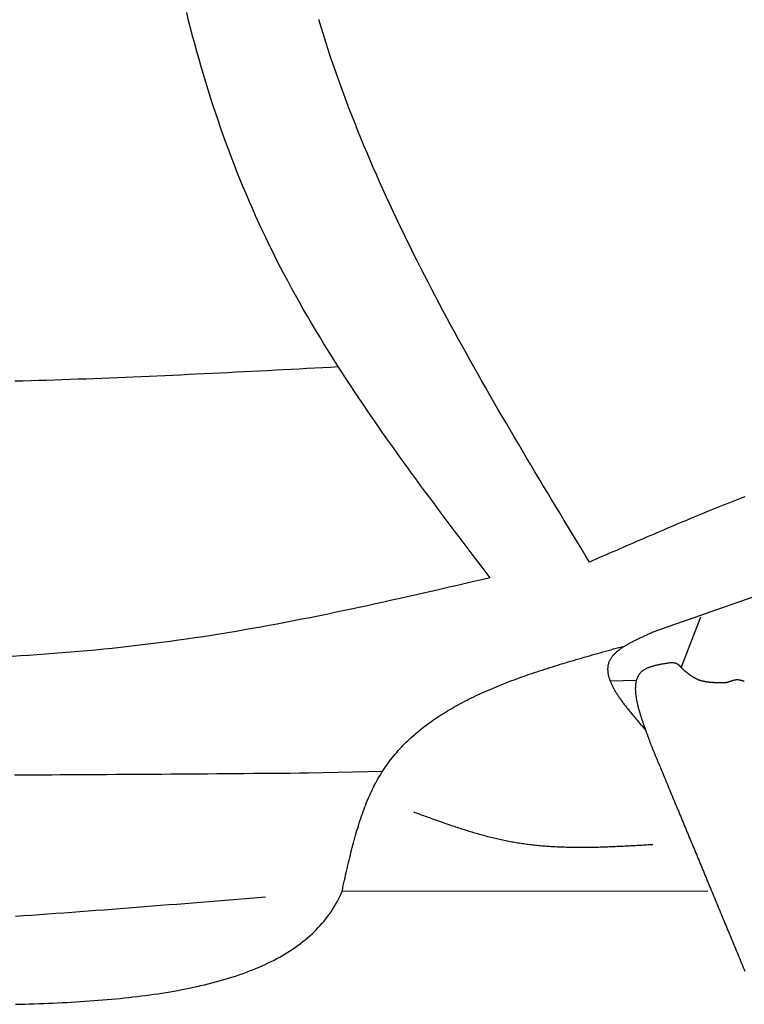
# Model space of a CAD drawing. Extents: x 715 to 7297, y 217 to 5760.
# Tile 3 of 89: x 2255 to 2666, y 800 to 1359. Entities that reach past the tile are written whole.
import ezdxf

# ---------------------------------------------------------------- set-up
doc = ezdxf.new("R2010")
doc.units = 0
doc.layers.add('CAR', color=1, linetype='CONTINUOUS')

msp = doc.modelspace()

# ---------------------------------------------------------------- linework, layer by layer
at = {"layer": 'CAR'}
for p, q in [((2630.405, 990.598), (2641.447, 1019.505)), ((2604.893, 983.369), (2590.111, 982.953)), ((2418.82, 930.93), (2460.881, 931.902)), ((2645.412, 863.58), (2437.974, 863.739))]:
    msp.add_line(p, q, dxfattribs=at)
for points in [[(2521.89, 1041.71, 0), (2519.05, 1045.45, 0), (2516.21, 1049.19, 0), (2513.38, 1052.93, 0), (2510.54, 1056.68, 0), (2507.71, 1060.42, 0), (2504.88, 1064.16, 0), (2502.06, 1067.91, 0), (2499.24, 1071.66, 0), (2496.43, 1075.41, 0), (2493.62, 1079.16, 0), (2490.82, 1082.92, 0), (2488.03, 1086.68, 0), (2485.25, 1090.44, 0), (2482.47, 1094.21, 0), (2479.71, 1097.98, 0), (2476.95, 1101.75, 0), (2474.21, 1105.53, 0), (2471.48, 1109.32, 0), (2468.76, 1113.11, 0), (2466.06, 1116.9, 0), (2463.37, 1120.7, 0), (2460.69, 1124.5, 0), (2458.03, 1128.32, 0), (2455.39, 1132.13, 0), (2452.76, 1135.96, 0), (2450.16, 1139.79, 0), (2447.57, 1143.63, 0), (2444.99, 1147.48, 0), (2442.44, 1151.33, 0), (2439.91, 1155.2, 0), (2437.4, 1159.07, 0), (2434.92, 1162.95, 0), (2432.45, 1166.84, 0), (2430.01, 1170.73, 0), (2427.59, 1174.64, 0), (2425.2, 1178.56, 0), (2422.83, 1182.49, 0), (2420.49, 1186.43, 0), (2418.18, 1190.37, 0), (2415.89, 1194.33, 0), (2413.63, 1198.3, 0), (2411.41, 1202.29, 0), (2409.21, 1206.28, 0), (2407.04, 1210.29, 0), (2404.9, 1214.31, 0), (2402.79, 1218.34, 0), (2400.72, 1222.38, 0), (2398.68, 1226.44, 0), (2396.68, 1230.51, 0), (2394.7, 1234.59, 0), (2392.76, 1238.69, 0), (2390.86, 1242.8, 0), (2388.99, 1246.93, 0), (2387.14, 1251.06, 0), (2385.34, 1255.21, 0), (2383.56, 1259.37, 0), (2381.81, 1263.55, 0), (2380.1, 1267.73, 0), (2378.42, 1271.93, 0), (2376.77, 1276.14, 0), (2375.14, 1280.37, 0), (2373.55, 1284.6, 0), (2371.99, 1288.85, 0), (2370.46, 1293.11, 0), (2368.95, 1297.37, 0), (2367.48, 1301.66, 0), (2366.03, 1305.95, 0), (2364.61, 1310.25, 0), (2363.22, 1314.57, 0), (2361.86, 1318.89, 0), (2360.52, 1323.23, 0), (2359.21, 1327.58, 0), (2357.93, 1331.93, 0), (2356.68, 1336.3, 0), (2355.45, 1340.68, 0), (2354.24, 1345.07, 0), (2353.06, 1349.47, 0), (2351.91, 1353.88, 0), (2350.78, 1358.29, 0), (2349.68, 1362.72, 0)], [(2578.32, 1050.67, 0), (2575.93, 1054.61, 0), (2573.53, 1058.55, 0), (2571.14, 1062.49, 0), (2568.75, 1066.44, 0), (2566.36, 1070.38, 0), (2563.97, 1074.32, 0), (2561.59, 1078.27, 0), (2559.21, 1082.21, 0), (2556.83, 1086.16, 0), (2554.45, 1090.1, 0), (2552.08, 1094.05, 0), (2549.71, 1098, 0), (2547.35, 1101.95, 0), (2544.99, 1105.91, 0), (2542.64, 1109.86, 0), (2540.29, 1113.82, 0), (2537.95, 1117.77, 0), (2535.62, 1121.73, 0), (2533.29, 1125.69, 0), (2530.97, 1129.66, 0), (2528.66, 1133.63, 0), (2526.35, 1137.59, 0), (2524.06, 1141.56, 0), (2521.77, 1145.54, 0), (2519.49, 1149.52, 0), (2517.23, 1153.49, 0), (2514.97, 1157.48, 0), (2512.72, 1161.46, 0), (2510.49, 1165.45, 0), (2508.26, 1169.44, 0), (2506.05, 1173.44, 0), (2503.84, 1177.44, 0), (2501.66, 1181.44, 0), (2499.48, 1185.45, 0), (2497.31, 1189.46, 0), (2495.16, 1193.48, 0), (2493.03, 1197.49, 0), (2490.91, 1201.52, 0), (2488.8, 1205.55, 0), (2486.71, 1209.58, 0), (2484.63, 1213.61, 0), (2482.57, 1217.66, 0), (2480.52, 1221.7, 0), (2478.49, 1225.75, 0), (2476.48, 1229.81, 0), (2474.49, 1233.87, 0), (2472.51, 1237.94, 0), (2470.55, 1242.01, 0), (2468.61, 1246.09, 0), (2466.69, 1250.17, 0), (2464.79, 1254.26, 0), (2462.91, 1258.36, 0), (2461.05, 1262.46, 0), (2459.21, 1266.57, 0), (2457.39, 1270.68, 0), (2455.59, 1274.8, 0), (2453.81, 1278.93, 0), (2452.05, 1283.06, 0), (2450.32, 1287.2, 0), (2448.61, 1291.35, 0), (2446.92, 1295.5, 0), (2445.26, 1299.66, 0), (2443.62, 1303.83, 0), (2442, 1308.01, 0), (2440.41, 1312.19, 0), (2438.84, 1316.38, 0), (2437.3, 1320.58, 0), (2435.79, 1324.78, 0), (2434.3, 1329, 0), (2432.84, 1333.22, 0), (2431.4, 1337.45, 0), (2429.99, 1341.69, 0), (2428.61, 1345.93, 0), (2427.26, 1350.19, 0), (2425.94, 1354.45, 0), (2424.64, 1358.72, 0)], [(2435.85, 1161.49, 0), (2431.37, 1161.25, 0), (2426.89, 1161.01, 0), (2422.41, 1160.77, 0), (2417.93, 1160.53, 0), (2413.45, 1160.29, 0), (2408.97, 1160.06, 0), (2404.49, 1159.82, 0), (2400, 1159.59, 0), (2395.52, 1159.35, 0), (2391.04, 1159.12, 0), (2386.56, 1158.89, 0), (2382.08, 1158.66, 0), (2377.6, 1158.43, 0), (2373.12, 1158.2, 0), (2368.64, 1157.98, 0), (2364.16, 1157.76, 0), (2359.68, 1157.54, 0), (2355.21, 1157.32, 0), (2350.73, 1157.11, 0), (2346.25, 1156.9, 0), (2341.77, 1156.69, 0), (2337.29, 1156.48, 0), (2332.81, 1156.28, 0), (2328.33, 1156.08, 0), (2323.85, 1155.88, 0), (2319.37, 1155.69, 0), (2314.9, 1155.5, 0), (2310.42, 1155.32, 0), (2305.94, 1155.14, 0), (2301.46, 1154.96, 0), (2296.98, 1154.79, 0), (2292.51, 1154.62, 0), (2288.03, 1154.46, 0), (2283.55, 1154.3, 0), (2279.08, 1154.15, 0), (2274.6, 1154, 0), (2270.12, 1153.86, 0), (2265.65, 1153.72, 0), (2261.17, 1153.59, 0), (2256.7, 1153.46, 0), (2252.22, 1153.34, 0)], [(2666.41, 1087.8, 0), (2664.48, 1087.04, 0), (2662.55, 1086.28, 0), (2660.62, 1085.52, 0), (2658.69, 1084.75, 0), (2656.76, 1083.98, 0), (2654.84, 1083.21, 0), (2652.91, 1082.43, 0), (2650.99, 1081.65, 0), (2649.06, 1080.87, 0), (2647.14, 1080.09, 0), (2645.22, 1079.3, 0), (2643.3, 1078.51, 0), (2641.38, 1077.72, 0), (2639.46, 1076.92, 0), (2637.54, 1076.12, 0), (2635.62, 1075.33, 0), (2633.7, 1074.52, 0), (2631.79, 1073.72, 0), (2629.87, 1072.92, 0), (2627.96, 1072.11, 0), (2626.04, 1071.3, 0), (2624.13, 1070.49, 0), (2622.22, 1069.67, 0), (2620.3, 1068.86, 0), (2618.39, 1068.04, 0), (2616.48, 1067.23, 0), (2614.57, 1066.41, 0), (2612.66, 1065.59, 0), (2610.75, 1064.77, 0), (2608.84, 1063.94, 0), (2606.93, 1063.12, 0), (2605.02, 1062.29, 0), (2603.11, 1061.47, 0), (2601.2, 1060.64, 0), (2599.29, 1059.81, 0), (2597.39, 1058.98, 0), (2595.48, 1058.15, 0), (2593.57, 1057.32, 0), (2591.66, 1056.49, 0), (2589.76, 1055.66, 0), (2587.85, 1054.83, 0), (2585.94, 1054, 0), (2584.04, 1053.16, 0), (2582.13, 1052.33, 0), (2580.22, 1051.5, 0), (2578.32, 1050.67, 0)], [(2521.89, 1041.71, 0), (2517.25, 1040.63, 0), (2512.61, 1039.56, 0), (2507.98, 1038.48, 0), (2503.34, 1037.41, 0), (2498.7, 1036.34, 0), (2494.06, 1035.27, 0), (2489.42, 1034.21, 0), (2484.78, 1033.15, 0), (2480.14, 1032.09, 0), (2475.5, 1031.04, 0), (2470.86, 1030, 0), (2466.21, 1028.96, 0), (2461.57, 1027.93, 0), (2456.92, 1026.91, 0), (2452.28, 1025.89, 0), (2447.63, 1024.89, 0), (2442.98, 1023.89, 0), (2438.33, 1022.91, 0), (2433.68, 1021.93, 0), (2429.03, 1020.97, 0), (2424.37, 1020.02, 0), (2419.72, 1019.08, 0), (2415.06, 1018.15, 0), (2410.4, 1017.24, 0), (2405.74, 1016.34, 0), (2401.08, 1015.46, 0), (2396.41, 1014.59, 0), (2391.75, 1013.74, 0), (2387.08, 1012.91, 0), (2382.41, 1012.09, 0), (2377.73, 1011.29, 0), (2373.06, 1010.51, 0), (2368.38, 1009.75, 0), (2363.7, 1009.01, 0), (2359.01, 1008.28, 0), (2354.33, 1007.58, 0), (2349.64, 1006.9, 0), (2344.95, 1006.24, 0), (2340.25, 1005.6, 0), (2335.56, 1004.98, 0), (2330.86, 1004.38, 0), (2326.16, 1003.8, 0), (2321.45, 1003.23, 0), (2316.75, 1002.69, 0), (2312.04, 1002.17, 0), (2307.33, 1001.66, 0), (2302.62, 1001.17, 0), (2297.9, 1000.71, 0), (2293.19, 1000.26, 0), (2288.47, 999.828, 0), (2283.75, 999.416, 0), (2279.03, 999.022, 0), (2274.3, 998.646, 0), (2269.57, 998.288, 0), (2264.85, 997.947, 0), (2260.12, 997.624, 0), (2255.38, 997.319, 0), (2250.65, 997.031, 0)], [(2614.89, 1011.02, 0), (2614.38, 1010.79, 0), (2613.86, 1010.57, 0), (2613.35, 1010.34, 0), (2612.83, 1010.11, 0), (2612.32, 1009.89, 0), (2611.81, 1009.66, 0), (2611.3, 1009.43, 0), (2610.79, 1009.21, 0), (2610.28, 1008.98, 0), (2609.77, 1008.75, 0), (2609.26, 1008.52, 0), (2608.76, 1008.29, 0), (2608.26, 1008.06, 0), (2607.76, 1007.83, 0), (2607.26, 1007.6, 0), (2606.77, 1007.37, 0), (2606.28, 1007.14, 0), (2605.79, 1006.91, 0), (2605.31, 1006.67, 0), (2604.82, 1006.44, 0), (2604.35, 1006.2, 0), (2603.87, 1005.97, 0), (2603.4, 1005.73, 0), (2602.94, 1005.49, 0), (2602.47, 1005.25, 0), (2602.02, 1005.01, 0), (2601.56, 1004.77, 0), (2601.11, 1004.53, 0), (2600.67, 1004.28, 0), (2600.23, 1004.04, 0), (2599.8, 1003.79, 0), (2599.37, 1003.54, 0), (2598.95, 1003.29, 0), (2598.54, 1003.04, 0), (2598.13, 1002.79, 0), (2597.72, 1002.53, 0), (2597.33, 1002.28, 0), (2596.94, 1002.02, 0), (2596.55, 1001.76, 0), (2596.18, 1001.5, 0), (2595.81, 1001.23, 0), (2595.44, 1000.97, 0), (2595.09, 1000.7, 0), (2594.74, 1000.43, 0), (2594.4, 1000.16, 0), (2594.07, 999.888, 0), (2593.75, 999.613, 0), (2593.43, 999.336, 0), (2593.13, 999.056, 0), (2592.83, 998.775, 0), (2592.54, 998.49, 0), (2592.26, 998.204, 0), (2591.99, 997.915, 0), (2591.73, 997.624, 0), (2591.48, 997.331, 0), (2591.24, 997.034, 0), (2591, 996.736, 0), (2590.78, 996.434, 0), (2590.57, 996.13, 0), (2590.37, 995.824, 0), (2590.18, 995.514, 0), (2590, 995.202, 0), (2589.83, 994.887, 0), (2589.67, 994.569, 0), (2589.53, 994.249, 0), (2589.39, 993.925, 0), (2589.27, 993.598, 0), (2589.16, 993.269, 0), (2589.06, 992.936, 0), (2588.97, 992.601, 0), (2588.89, 992.263, 0), (2588.82, 991.922, 0), (2588.77, 991.579, 0), (2588.72, 991.233, 0), (2588.68, 990.884, 0), (2588.66, 990.532, 0), (2588.64, 990.178, 0), (2588.63, 989.821, 0), (2588.64, 989.462, 0), (2588.65, 989.1, 0), (2588.67, 988.736, 0), (2588.71, 988.37, 0), (2588.75, 988, 0), (2588.8, 987.629, 0), (2588.86, 987.255, 0), (2588.93, 986.879, 0), (2589.01, 986.501, 0), (2589.09, 986.12, 0), (2589.19, 985.737, 0), (2589.29, 985.352, 0), (2589.41, 984.965, 0), (2589.53, 984.575, 0), (2589.66, 984.184, 0), (2589.8, 983.79, 0), (2589.94, 983.395, 0), (2590.09, 982.997, 0), (2590.25, 982.597, 0), (2590.42, 982.196, 0), (2590.6, 981.793, 0), (2590.78, 981.387, 0), (2590.97, 980.98, 0), (2591.17, 980.571, 0), (2591.37, 980.16, 0), (2591.58, 979.748, 0), (2591.8, 979.333, 0), (2592.03, 978.917, 0), (2592.26, 978.5, 0), (2592.49, 978.081, 0), (2592.74, 977.66, 0), (2592.99, 977.237, 0), (2593.24, 976.813, 0), (2593.51, 976.388, 0), (2593.77, 975.961, 0), (2594.04, 975.533, 0), (2594.32, 975.103, 0), (2594.61, 974.672, 0), (2594.9, 974.239, 0), (2595.19, 973.805, 0), (2595.49, 973.37, 0), (2595.79, 972.934, 0), (2596.1, 972.496, 0), (2596.41, 972.057, 0), (2596.73, 971.617, 0), (2597.05, 971.176, 0), (2597.38, 970.734, 0), (2597.71, 970.291, 0), (2598.05, 969.847, 0), (2598.39, 969.401, 0), (2598.73, 968.955, 0), (2599.07, 968.508, 0), (2599.42, 968.06, 0), (2599.78, 967.611, 0), (2600.13, 967.161, 0), (2600.49, 966.71, 0), (2600.85, 966.259, 0), (2601.22, 965.807, 0), (2601.59, 965.354, 0), (2601.96, 964.9, 0), (2602.33, 964.446, 0), (2602.71, 963.991, 0), (2603.09, 963.535, 0), (2603.47, 963.079, 0), (2603.85, 962.623, 0), (2604.23, 962.166, 0), (2604.62, 961.708, 0), (2605.01, 961.25, 0), (2605.4, 960.792, 0), (2605.79, 960.333, 0), (2606.18, 959.874, 0), (2606.57, 959.414, 0), (2606.97, 958.955, 0), (2607.36, 958.495, 0), (2607.76, 958.034, 0), (2608.16, 957.574, 0), (2608.56, 957.114, 0), (2608.95, 956.653, 0), (2609.35, 956.192, 0), (2609.75, 955.731, 0), (2610.15, 955.27, 0)], [(2438.26, 865.606, 0), (2438.58, 867.048, 0), (2438.91, 868.489, 0), (2439.23, 869.93, 0), (2439.56, 871.37, 0), (2439.89, 872.809, 0), (2440.21, 874.247, 0), (2440.54, 875.682, 0), (2440.88, 877.117, 0), (2441.21, 878.549, 0), (2441.55, 879.978, 0), (2441.89, 881.405, 0), (2442.24, 882.829, 0), (2442.58, 884.25, 0), (2442.94, 885.667, 0), (2443.29, 887.08, 0), (2443.65, 888.49, 0), (2444.02, 889.895, 0), (2444.39, 891.296, 0), (2444.77, 892.691, 0), (2445.15, 894.082, 0), (2445.54, 895.468, 0), (2445.94, 896.847, 0), (2446.35, 898.221, 0), (2446.76, 899.589, 0), (2447.17, 900.95, 0), (2447.6, 902.305, 0), (2448.04, 903.653, 0), (2448.48, 904.993, 0), (2448.93, 906.326, 0), (2449.39, 907.651, 0), (2449.86, 908.969, 0), (2450.34, 910.278, 0), (2450.83, 911.578, 0), (2451.33, 912.87, 0), (2451.84, 914.152, 0), (2452.37, 915.425, 0), (2452.9, 916.689, 0), (2453.45, 917.942, 0), (2454, 919.185, 0), (2454.57, 920.418, 0), (2455.16, 921.641, 0), (2455.75, 922.852, 0), (2456.36, 924.052, 0), (2456.98, 925.241, 0), (2457.62, 926.417, 0), (2458.27, 927.582, 0), (2458.93, 928.735, 0), (2459.61, 929.875, 0), (2460.31, 931.002, 0), (2461.02, 932.116, 0), (2461.74, 933.218, 0), (2462.48, 934.307, 0), (2463.24, 935.384, 0), (2464.01, 936.449, 0), (2464.79, 937.501, 0), (2465.59, 938.542, 0), (2466.4, 939.571, 0), (2467.22, 940.587, 0), (2468.06, 941.592, 0), (2468.91, 942.586, 0), (2469.78, 943.568, 0), (2470.66, 944.539, 0), (2471.55, 945.498, 0), (2472.46, 946.447, 0), (2473.37, 947.384, 0), (2474.31, 948.311, 0), (2475.25, 949.227, 0), (2476.21, 950.132, 0), (2477.18, 951.027, 0), (2478.16, 951.911, 0), (2479.15, 952.785, 0), (2480.16, 953.649, 0), (2481.17, 954.502, 0), (2482.2, 955.346, 0), (2483.24, 956.18, 0), (2484.3, 957.004, 0), (2485.36, 957.819, 0), (2486.43, 958.624, 0), (2487.52, 959.42, 0), (2488.62, 960.207, 0), (2489.72, 960.984, 0), (2490.84, 961.752, 0), (2491.97, 962.512, 0), (2493.11, 963.263, 0), (2494.26, 964.005, 0), (2495.42, 964.738, 0), (2496.59, 965.463, 0), (2497.77, 966.18, 0), (2498.96, 966.888, 0), (2500.16, 967.589, 0), (2501.36, 968.281, 0), (2502.58, 968.965, 0), (2503.81, 969.642, 0), (2505.04, 970.311, 0), (2506.29, 970.973, 0), (2507.54, 971.627, 0), (2508.8, 972.274, 0), (2510.07, 972.914, 0), (2511.35, 973.547, 0), (2512.63, 974.173, 0), (2513.93, 974.791, 0), (2515.23, 975.404, 0), (2516.54, 976.009, 0), (2517.86, 976.609, 0), (2519.18, 977.201, 0), (2520.52, 977.788, 0), (2521.86, 978.368, 0), (2523.2, 978.943, 0), (2524.56, 979.511, 0), (2525.92, 980.074, 0), (2527.29, 980.631, 0), (2528.66, 981.183, 0), (2530.04, 981.729, 0), (2531.43, 982.27, 0), (2532.82, 982.805, 0), (2534.22, 983.336, 0), (2535.62, 983.861, 0), (2537.03, 984.382, 0), (2538.45, 984.898, 0), (2539.87, 985.409, 0), (2541.3, 985.916, 0), (2542.73, 986.418, 0), (2544.17, 986.916, 0), (2545.61, 987.41, 0), (2547.06, 987.9, 0), (2548.51, 988.386, 0), (2549.96, 988.868, 0), (2551.43, 989.347, 0), (2552.89, 989.822, 0), (2554.36, 990.293, 0), (2555.83, 990.761, 0), (2557.31, 991.226, 0), (2558.79, 991.688, 0), (2560.27, 992.146, 0), (2561.76, 992.602, 0), (2563.25, 993.055, 0), (2564.74, 993.505, 0), (2566.24, 993.953, 0), (2567.74, 994.399, 0), (2569.24, 994.842, 0), (2570.74, 995.282, 0), (2572.25, 995.721, 0), (2573.76, 996.158, 0), (2575.27, 996.593, 0), (2576.79, 997.026, 0), (2578.3, 997.458, 0), (2579.82, 997.888, 0), (2581.34, 998.317, 0), (2582.86, 998.744, 0), (2584.38, 999.17, 0), (2585.9, 999.596, 0), (2587.43, 1000.02, 0), (2588.95, 1000.44, 0), (2590.48, 1000.87, 0), (2592.01, 1001.29, 0), (2593.53, 1001.71, 0), (2595.06, 1002.13, 0), (2596.59, 1002.55, 0), (2598.12, 1002.97, 0)], [(2624.53, 993.468, 0), (2624.1, 993.404, 0), (2623.68, 993.34, 0), (2623.26, 993.276, 0), (2622.84, 993.211, 0), (2622.42, 993.146, 0), (2622, 993.08, 0), (2621.58, 993.014, 0), (2621.16, 992.946, 0), (2620.74, 992.878, 0), (2620.33, 992.808, 0), (2619.91, 992.737, 0), (2619.5, 992.665, 0), (2619.09, 992.591, 0), (2618.69, 992.515, 0), (2618.28, 992.438, 0), (2617.88, 992.358, 0), (2617.48, 992.277, 0), (2617.09, 992.194, 0), (2616.69, 992.108, 0), (2616.3, 992.019, 0), (2615.92, 991.928, 0), (2615.54, 991.835, 0), (2615.16, 991.738, 0), (2614.79, 991.639, 0), (2614.42, 991.536, 0), (2614.05, 991.43, 0), (2613.69, 991.321, 0), (2613.34, 991.209, 0), (2612.99, 991.092, 0), (2612.64, 990.972, 0), (2612.3, 990.849, 0), (2611.97, 990.721, 0), (2611.64, 990.589, 0), (2611.31, 990.453, 0), (2611, 990.312, 0), (2610.69, 990.167, 0), (2610.38, 990.017, 0), (2610.09, 989.862, 0), (2609.8, 989.703, 0), (2609.51, 989.538, 0), (2609.24, 989.369, 0), (2608.97, 989.194, 0), (2608.71, 989.013, 0), (2608.45, 988.828, 0), (2608.21, 988.636, 0), (2607.97, 988.439, 0), (2607.74, 988.235, 0), (2607.52, 988.026, 0), (2607.3, 987.81, 0), (2607.1, 987.589, 0), (2606.9, 987.362, 0), (2606.71, 987.129, 0), (2606.53, 986.89, 0), (2606.36, 986.645, 0), (2606.2, 986.395, 0), (2606.04, 986.14, 0), (2605.89, 985.879, 0), (2605.75, 985.613, 0), (2605.62, 985.342, 0), (2605.49, 985.066, 0), (2605.37, 984.784, 0), (2605.26, 984.498, 0), (2605.15, 984.207, 0), (2605.05, 983.911, 0), (2604.96, 983.611, 0), (2604.88, 983.306, 0), (2604.8, 982.996, 0), (2604.73, 982.682, 0), (2604.66, 982.364, 0), (2604.6, 982.041, 0), (2604.55, 981.715, 0), (2604.5, 981.384, 0), (2604.46, 981.049, 0), (2604.43, 980.71, 0), (2604.4, 980.368, 0), (2604.38, 980.022, 0), (2604.36, 979.672, 0), (2604.35, 979.319, 0), (2604.34, 978.962, 0), (2604.34, 978.601, 0), (2604.35, 978.238, 0), (2604.36, 977.871, 0), (2604.37, 977.501, 0), (2604.39, 977.129, 0), (2604.42, 976.753, 0), (2604.45, 976.374, 0), (2604.49, 975.993, 0), (2604.52, 975.609, 0), (2604.57, 975.222, 0), (2604.62, 974.833, 0), (2604.67, 974.441, 0), (2604.73, 974.047, 0), (2604.79, 973.651, 0), (2604.85, 973.252, 0), (2604.92, 972.852, 0), (2605, 972.449, 0), (2605.07, 972.045, 0), (2605.15, 971.638, 0), (2605.24, 971.23, 0), (2605.33, 970.821, 0), (2605.42, 970.41, 0), (2605.51, 969.997, 0), (2605.61, 969.583, 0), (2605.71, 969.167, 0), (2605.81, 968.751, 0), (2605.92, 968.333, 0), (2606.03, 967.914, 0), (2606.14, 967.494, 0), (2606.26, 967.074, 0), (2606.37, 966.652, 0), (2606.49, 966.23, 0), (2606.62, 965.807, 0), (2606.74, 965.384, 0), (2606.87, 964.96, 0), (2607, 964.536, 0), (2607.13, 964.111, 0), (2607.26, 963.687, 0), (2607.39, 963.262, 0), (2607.53, 962.837, 0), (2607.67, 962.413, 0), (2607.8, 961.988, 0), (2607.94, 961.564, 0), (2608.09, 961.14, 0), (2608.23, 960.716, 0), (2608.37, 960.293, 0), (2608.52, 959.871, 0), (2608.66, 959.449, 0), (2608.81, 959.028, 0), (2608.96, 958.608, 0), (2609.1, 958.189, 0), (2609.25, 957.771, 0), (2609.4, 957.354, 0), (2609.55, 956.938, 0), (2609.7, 956.523, 0), (2609.85, 956.11, 0), (2610, 955.698, 0), (2610.15, 955.288, 0), (2610.29, 954.879, 0), (2610.44, 954.472, 0), (2610.59, 954.067, 0), (2610.74, 953.663, 0), (2610.89, 953.262, 0), (2611.03, 952.863, 0), (2611.18, 952.466, 0), (2611.32, 952.071, 0), (2611.47, 951.678, 0), (2611.61, 951.288, 0), (2611.75, 950.9, 0), (2611.89, 950.515, 0), (2612.03, 950.132, 0), (2612.17, 949.752, 0), (2612.31, 949.375, 0), (2612.44, 949.001, 0), (2612.58, 948.63, 0), (2612.71, 948.262, 0), (2612.84, 947.898, 0), (2612.96, 947.536, 0), (2613.09, 947.178, 0), (2613.21, 946.823, 0)], [(2631.51, 989.575, 0), (2631.47, 989.617, 0), (2631.44, 989.659, 0), (2631.4, 989.702, 0), (2631.36, 989.744, 0), (2631.33, 989.786, 0), (2631.29, 989.828, 0), (2631.26, 989.87, 0), (2631.22, 989.912, 0), (2631.18, 989.954, 0), (2631.15, 989.996, 0), (2631.11, 990.038, 0), (2631.08, 990.08, 0), (2631.04, 990.122, 0), (2631, 990.164, 0), (2630.97, 990.206, 0), (2630.93, 990.247, 0), (2630.9, 990.289, 0), (2630.86, 990.33, 0), (2630.82, 990.372, 0), (2630.79, 990.413, 0), (2630.75, 990.454, 0), (2630.71, 990.496, 0), (2630.68, 990.537, 0), (2630.64, 990.577, 0), (2630.6, 990.618, 0), (2630.57, 990.659, 0), (2630.53, 990.699, 0), (2630.49, 990.74, 0), (2630.46, 990.78, 0), (2630.42, 990.82, 0), (2630.38, 990.86, 0), (2630.35, 990.9, 0), (2630.31, 990.94, 0), (2630.27, 990.979, 0), (2630.24, 991.019, 0), (2630.2, 991.058, 0), (2630.16, 991.097, 0), (2630.12, 991.136, 0), (2630.09, 991.174, 0), (2630.05, 991.213, 0), (2630.01, 991.251, 0), (2629.97, 991.289, 0), (2629.93, 991.327, 0), (2629.9, 991.365, 0), (2629.86, 991.402, 0), (2629.82, 991.44, 0), (2629.78, 991.477, 0), (2629.74, 991.514, 0), (2629.71, 991.55, 0), (2629.67, 991.587, 0), (2629.63, 991.623, 0), (2629.59, 991.658, 0), (2629.55, 991.694, 0), (2629.51, 991.729, 0), (2629.47, 991.765, 0), (2629.43, 991.799, 0), (2629.39, 991.834, 0), (2629.35, 991.868, 0), (2629.31, 991.902, 0), (2629.27, 991.936, 0), (2629.23, 991.97, 0), (2629.19, 992.003, 0), (2629.15, 992.036, 0), (2629.11, 992.068, 0), (2629.07, 992.1, 0), (2629.03, 992.132, 0), (2628.99, 992.164, 0), (2628.95, 992.195, 0), (2628.91, 992.226, 0), (2628.87, 992.257, 0), (2628.83, 992.287, 0), (2628.79, 992.317, 0), (2628.75, 992.347, 0), (2628.7, 992.376, 0), (2628.66, 992.405, 0), (2628.62, 992.433, 0), (2628.58, 992.462, 0), (2628.54, 992.489, 0), (2628.49, 992.517, 0), (2628.45, 992.544, 0), (2628.41, 992.571, 0), (2628.36, 992.597, 0), (2628.32, 992.623, 0), (2628.28, 992.648, 0), (2628.23, 992.674, 0), (2628.19, 992.698, 0), (2628.15, 992.723, 0), (2628.1, 992.746, 0), (2628.06, 992.77, 0), (2628.01, 992.793, 0), (2627.97, 992.815, 0), (2627.92, 992.838, 0), (2627.88, 992.859, 0), (2627.83, 992.881, 0), (2627.79, 992.901, 0), (2627.74, 992.922, 0), (2627.7, 992.942, 0), (2627.65, 992.961, 0), (2627.6, 992.98, 0), (2627.56, 992.998, 0), (2627.51, 993.016, 0), (2627.46, 993.034, 0), (2627.41, 993.051, 0), (2627.37, 993.068, 0), (2627.32, 993.084, 0), (2627.27, 993.099, 0), (2627.22, 993.114, 0), (2627.18, 993.129, 0), (2627.13, 993.143, 0), (2627.08, 993.157, 0), (2627.03, 993.17, 0), (2626.98, 993.183, 0), (2626.93, 993.195, 0), (2626.88, 993.207, 0), (2626.83, 993.219, 0), (2626.78, 993.23, 0), (2626.73, 993.241, 0), (2626.68, 993.252, 0), (2626.63, 993.262, 0), (2626.58, 993.271, 0), (2626.53, 993.281, 0), (2626.48, 993.29, 0), (2626.43, 993.299, 0), (2626.38, 993.307, 0), (2626.33, 993.315, 0), (2626.27, 993.323, 0), (2626.22, 993.33, 0), (2626.17, 993.338, 0), (2626.12, 993.344, 0), (2626.07, 993.351, 0), (2626.02, 993.357, 0), (2625.96, 993.364, 0), (2625.91, 993.37, 0), (2625.86, 993.375, 0), (2625.81, 993.381, 0), (2625.75, 993.386, 0), (2625.7, 993.391, 0), (2625.65, 993.396, 0), (2625.6, 993.4, 0), (2625.54, 993.405, 0), (2625.49, 993.409, 0), (2625.44, 993.413, 0), (2625.38, 993.417, 0), (2625.33, 993.421, 0), (2625.28, 993.425, 0), (2625.22, 993.428, 0), (2625.17, 993.432, 0), (2625.12, 993.435, 0), (2625.06, 993.438, 0), (2625.01, 993.442, 0), (2624.96, 993.445, 0), (2624.9, 993.448, 0), (2624.85, 993.451, 0), (2624.8, 993.454, 0), (2624.74, 993.456, 0), (2624.69, 993.459, 0), (2624.64, 993.462, 0), (2624.58, 993.465, 0), (2624.53, 993.468, 0)], [(2654.04, 982.035, 0), (2653.88, 982.037, 0), (2653.72, 982.038, 0), (2653.56, 982.04, 0), (2653.4, 982.041, 0), (2653.24, 982.043, 0), (2653.08, 982.045, 0), (2652.92, 982.046, 0), (2652.76, 982.048, 0), (2652.6, 982.05, 0), (2652.44, 982.052, 0), (2652.28, 982.054, 0), (2652.12, 982.057, 0), (2651.96, 982.059, 0), (2651.81, 982.062, 0), (2651.65, 982.065, 0), (2651.49, 982.068, 0), (2651.33, 982.071, 0), (2651.17, 982.074, 0), (2651.01, 982.078, 0), (2650.85, 982.082, 0), (2650.69, 982.086, 0), (2650.53, 982.091, 0), (2650.38, 982.096, 0), (2650.22, 982.101, 0), (2650.06, 982.106, 0), (2649.9, 982.112, 0), (2649.74, 982.118, 0), (2649.59, 982.124, 0), (2649.43, 982.131, 0), (2649.27, 982.138, 0), (2649.11, 982.145, 0), (2648.96, 982.153, 0), (2648.8, 982.161, 0), (2648.64, 982.17, 0), (2648.48, 982.179, 0), (2648.33, 982.189, 0), (2648.17, 982.199, 0), (2648.02, 982.21, 0), (2647.86, 982.221, 0), (2647.7, 982.232, 0), (2647.55, 982.244, 0), (2647.39, 982.257, 0), (2647.24, 982.27, 0), (2647.08, 982.284, 0), (2646.93, 982.298, 0), (2646.77, 982.313, 0), (2646.62, 982.328, 0), (2646.46, 982.344, 0), (2646.31, 982.361, 0), (2646.16, 982.378, 0), (2646, 982.396, 0), (2645.85, 982.414, 0), (2645.7, 982.434, 0), (2645.55, 982.454, 0), (2645.39, 982.474, 0), (2645.24, 982.495, 0), (2645.09, 982.518, 0), (2644.94, 982.54, 0), (2644.79, 982.564, 0), (2644.64, 982.588, 0), (2644.49, 982.613, 0), (2644.34, 982.639, 0), (2644.19, 982.666, 0), (2644.04, 982.693, 0), (2643.89, 982.721, 0), (2643.74, 982.75, 0), (2643.59, 982.78, 0), (2643.44, 982.811, 0), (2643.29, 982.843, 0), (2643.15, 982.876, 0), (2643, 982.909, 0), (2642.85, 982.943, 0), (2642.71, 982.979, 0), (2642.56, 983.015, 0), (2642.41, 983.052, 0), (2642.27, 983.09, 0), (2642.12, 983.13, 0), (2641.98, 983.17, 0), (2641.83, 983.211, 0), (2641.69, 983.253, 0), (2641.55, 983.296, 0), (2641.4, 983.341, 0), (2641.26, 983.386, 0), (2641.12, 983.432, 0), (2640.98, 983.48, 0), (2640.84, 983.528, 0), (2640.7, 983.578, 0), (2640.56, 983.629, 0), (2640.42, 983.681, 0), (2640.28, 983.734, 0), (2640.14, 983.788, 0), (2640, 983.843, 0), (2639.86, 983.9, 0), (2639.72, 983.958, 0), (2639.59, 984.017, 0), (2639.45, 984.077, 0), (2639.31, 984.138, 0), (2639.18, 984.201, 0), (2639.04, 984.265, 0), (2638.91, 984.33, 0), (2638.77, 984.396, 0), (2638.64, 984.464, 0), (2638.51, 984.532, 0), (2638.37, 984.602, 0), (2638.24, 984.673, 0), (2638.11, 984.744, 0), (2637.98, 984.817, 0), (2637.85, 984.891, 0), (2637.71, 984.966, 0), (2637.58, 985.042, 0), (2637.45, 985.119, 0), (2637.32, 985.197, 0), (2637.19, 985.276, 0), (2637.07, 985.356, 0), (2636.94, 985.437, 0), (2636.81, 985.518, 0), (2636.68, 985.601, 0), (2636.55, 985.684, 0), (2636.43, 985.768, 0), (2636.3, 985.853, 0), (2636.17, 985.939, 0), (2636.05, 986.025, 0), (2635.92, 986.112, 0), (2635.79, 986.2, 0), (2635.67, 986.289, 0), (2635.54, 986.378, 0), (2635.42, 986.468, 0), (2635.29, 986.559, 0), (2635.17, 986.65, 0), (2635.04, 986.742, 0), (2634.92, 986.834, 0), (2634.8, 986.927, 0), (2634.67, 987.02, 0), (2634.55, 987.114, 0), (2634.43, 987.209, 0), (2634.3, 987.304, 0), (2634.18, 987.399, 0), (2634.06, 987.495, 0), (2633.94, 987.591, 0), (2633.81, 987.688, 0), (2633.69, 987.785, 0), (2633.57, 987.883, 0), (2633.45, 987.981, 0), (2633.33, 988.079, 0), (2633.2, 988.177, 0), (2633.08, 988.276, 0), (2632.96, 988.375, 0), (2632.84, 988.474, 0), (2632.72, 988.573, 0), (2632.6, 988.673, 0), (2632.48, 988.773, 0), (2632.35, 988.873, 0), (2632.23, 988.973, 0), (2632.11, 989.073, 0), (2631.99, 989.173, 0), (2631.87, 989.274, 0), (2631.75, 989.374, 0), (2631.63, 989.474, 0), (2631.51, 989.575, 0)], [(2666.2, 982.831, 0), (2666.12, 982.857, 0), (2666.05, 982.882, 0), (2665.97, 982.907, 0), (2665.89, 982.932, 0), (2665.82, 982.957, 0), (2665.74, 982.982, 0), (2665.66, 983.007, 0), (2665.59, 983.032, 0), (2665.51, 983.056, 0), (2665.43, 983.081, 0), (2665.36, 983.105, 0), (2665.28, 983.129, 0), (2665.2, 983.153, 0), (2665.13, 983.176, 0), (2665.05, 983.2, 0), (2664.97, 983.223, 0), (2664.9, 983.246, 0), (2664.82, 983.268, 0), (2664.74, 983.29, 0), (2664.67, 983.312, 0), (2664.59, 983.334, 0), (2664.51, 983.355, 0), (2664.44, 983.375, 0), (2664.36, 983.396, 0), (2664.28, 983.416, 0), (2664.21, 983.435, 0), (2664.13, 983.454, 0), (2664.05, 983.473, 0), (2663.98, 983.491, 0), (2663.9, 983.508, 0), (2663.82, 983.525, 0), (2663.75, 983.541, 0), (2663.67, 983.557, 0), (2663.59, 983.572, 0), (2663.52, 983.587, 0), (2663.44, 983.601, 0), (2663.36, 983.614, 0), (2663.29, 983.627, 0), (2663.21, 983.639, 0), (2663.13, 983.651, 0), (2663.06, 983.661, 0), (2662.98, 983.671, 0), (2662.9, 983.68, 0), (2662.83, 983.689, 0), (2662.75, 983.696, 0), (2662.68, 983.703, 0), (2662.6, 983.709, 0), (2662.52, 983.714, 0), (2662.45, 983.718, 0), (2662.37, 983.722, 0), (2662.29, 983.724, 0), (2662.22, 983.726, 0), (2662.14, 983.727, 0), (2662.06, 983.726, 0), (2661.99, 983.725, 0), (2661.91, 983.723, 0), (2661.84, 983.72, 0), (2661.76, 983.716, 0), (2661.68, 983.711, 0), (2661.61, 983.704, 0), (2661.53, 983.697, 0), (2661.45, 983.689, 0), (2661.38, 983.681, 0), (2661.3, 983.671, 0), (2661.23, 983.66, 0), (2661.15, 983.649, 0), (2661.07, 983.637, 0), (2661, 983.624, 0), (2660.92, 983.61, 0), (2660.85, 983.596, 0), (2660.77, 983.581, 0), (2660.69, 983.565, 0), (2660.62, 983.548, 0), (2660.54, 983.531, 0), (2660.47, 983.514, 0), (2660.39, 983.495, 0), (2660.31, 983.476, 0), (2660.24, 983.457, 0), (2660.16, 983.437, 0), (2660.09, 983.416, 0), (2660.01, 983.395, 0), (2659.93, 983.374, 0), (2659.86, 983.352, 0), (2659.78, 983.329, 0), (2659.71, 983.307, 0), (2659.63, 983.283, 0), (2659.55, 983.26, 0), (2659.48, 983.236, 0), (2659.4, 983.212, 0), (2659.33, 983.187, 0), (2659.25, 983.163, 0), (2659.17, 983.138, 0), (2659.1, 983.112, 0), (2659.02, 983.087, 0), (2658.95, 983.061, 0), (2658.87, 983.035, 0), (2658.79, 983.01, 0), (2658.72, 982.984, 0), (2658.64, 982.957, 0), (2658.57, 982.931, 0), (2658.49, 982.905, 0), (2658.41, 982.879, 0), (2658.34, 982.852, 0), (2658.26, 982.826, 0), (2658.19, 982.8, 0), (2658.11, 982.773, 0), (2658.03, 982.747, 0), (2657.96, 982.721, 0), (2657.88, 982.695, 0), (2657.8, 982.669, 0), (2657.73, 982.644, 0), (2657.65, 982.618, 0), (2657.58, 982.593, 0), (2657.5, 982.568, 0), (2657.42, 982.543, 0), (2657.35, 982.519, 0), (2657.27, 982.495, 0), (2657.19, 982.471, 0), (2657.12, 982.447, 0), (2657.04, 982.424, 0), (2656.97, 982.401, 0), (2656.89, 982.379, 0), (2656.81, 982.357, 0), (2656.74, 982.336, 0), (2656.66, 982.315, 0), (2656.58, 982.294, 0), (2656.51, 982.274, 0), (2656.43, 982.254, 0), (2656.35, 982.235, 0), (2656.28, 982.217, 0), (2656.2, 982.199, 0), (2656.12, 982.182, 0), (2656.05, 982.166, 0), (2655.97, 982.15, 0), (2655.89, 982.135, 0), (2655.82, 982.12, 0), (2655.74, 982.107, 0), (2655.66, 982.094, 0), (2655.59, 982.082, 0), (2655.51, 982.07, 0), (2655.43, 982.06, 0), (2655.35, 982.05, 0), (2655.28, 982.041, 0), (2655.2, 982.033, 0), (2655.12, 982.026, 0), (2655.05, 982.02, 0), (2654.97, 982.015, 0), (2654.89, 982.011, 0), (2654.81, 982.008, 0), (2654.74, 982.005, 0), (2654.66, 982.004, 0), (2654.58, 982.004, 0), (2654.51, 982.005, 0), (2654.43, 982.007, 0), (2654.35, 982.01, 0), (2654.27, 982.015, 0), (2654.2, 982.02, 0), (2654.12, 982.027, 0), (2654.04, 982.035, 0)], [(2613.21, 946.823, 0), (2613.66, 945.752, 0), (2614.1, 944.68, 0), (2614.55, 943.609, 0), (2614.99, 942.538, 0), (2615.43, 941.467, 0), (2615.88, 940.395, 0), (2616.32, 939.324, 0), (2616.77, 938.253, 0), (2617.21, 937.181, 0), (2617.66, 936.11, 0), (2618.1, 935.039, 0), (2618.54, 933.967, 0), (2618.99, 932.896, 0), (2619.43, 931.825, 0), (2619.88, 930.753, 0), (2620.32, 929.682, 0), (2620.77, 928.611, 0), (2621.21, 927.54, 0), (2621.65, 926.468, 0), (2622.1, 925.397, 0), (2622.54, 924.326, 0), (2622.99, 923.254, 0), (2623.43, 922.183, 0), (2623.88, 921.112, 0), (2624.32, 920.04, 0), (2624.76, 918.969, 0), (2625.21, 917.898, 0), (2625.65, 916.827, 0), (2626.1, 915.755, 0), (2626.54, 914.684, 0), (2626.99, 913.613, 0), (2627.43, 912.541, 0), (2627.87, 911.47, 0), (2628.32, 910.399, 0), (2628.76, 909.327, 0), (2629.21, 908.256, 0), (2629.65, 907.185, 0), (2630.1, 906.114, 0), (2630.54, 905.042, 0), (2630.98, 903.971, 0), (2631.43, 902.9, 0), (2631.87, 901.828, 0), (2632.32, 900.757, 0), (2632.76, 899.686, 0), (2633.21, 898.614, 0), (2633.65, 897.543, 0), (2634.09, 896.472, 0), (2634.54, 895.401, 0), (2634.98, 894.329, 0), (2635.43, 893.258, 0), (2635.87, 892.187, 0), (2636.32, 891.115, 0), (2636.76, 890.044, 0), (2637.2, 888.973, 0), (2637.65, 887.901, 0), (2638.09, 886.83, 0), (2638.54, 885.759, 0), (2638.98, 884.687, 0), (2639.43, 883.616, 0), (2639.87, 882.545, 0), (2640.31, 881.474, 0), (2640.76, 880.402, 0), (2641.2, 879.331, 0), (2641.65, 878.26, 0), (2642.09, 877.188, 0), (2642.54, 876.117, 0), (2642.98, 875.046, 0), (2643.42, 873.974, 0), (2643.87, 872.903, 0), (2644.31, 871.832, 0), (2644.76, 870.761, 0), (2645.2, 869.689, 0), (2645.65, 868.618, 0), (2646.09, 867.547, 0), (2646.53, 866.475, 0), (2646.98, 865.404, 0), (2647.42, 864.333, 0), (2647.87, 863.261, 0), (2648.31, 862.19, 0), (2648.76, 861.119, 0), (2649.2, 860.048, 0), (2649.65, 858.976, 0), (2650.09, 857.905, 0), (2650.53, 856.834, 0), (2650.98, 855.762, 0), (2651.42, 854.691, 0), (2651.87, 853.62, 0), (2652.31, 852.548, 0), (2652.76, 851.477, 0), (2653.2, 850.406, 0), (2653.64, 849.335, 0), (2654.09, 848.263, 0), (2654.53, 847.192, 0), (2654.98, 846.121, 0), (2655.42, 845.049, 0), (2655.87, 843.978, 0), (2656.31, 842.907, 0), (2656.75, 841.835, 0), (2657.2, 840.764, 0), (2657.64, 839.693, 0), (2658.09, 838.622, 0), (2658.53, 837.55, 0), (2658.98, 836.479, 0), (2659.42, 835.408, 0), (2659.86, 834.336, 0), (2660.31, 833.265, 0), (2660.75, 832.194, 0), (2661.2, 831.122, 0), (2661.64, 830.051, 0), (2662.09, 828.98, 0), (2662.53, 827.908, 0), (2662.97, 826.837, 0), (2663.42, 825.766, 0), (2663.86, 824.695, 0), (2664.31, 823.623, 0), (2664.75, 822.552, 0), (2665.2, 821.481, 0), (2665.64, 820.409, 0), (2666.08, 819.338, 0), (2666.53, 818.267, 0)], [(2252.01, 929.803, 0), (2257.24, 929.825, 0), (2262.46, 929.849, 0), (2267.69, 929.874, 0), (2272.91, 929.9, 0), (2278.13, 929.927, 0), (2283.35, 929.955, 0), (2288.57, 929.984, 0), (2293.79, 930.015, 0), (2299.01, 930.046, 0), (2304.22, 930.078, 0), (2309.44, 930.111, 0), (2314.65, 930.144, 0), (2319.87, 930.179, 0), (2325.08, 930.214, 0), (2330.29, 930.25, 0), (2335.5, 930.286, 0), (2340.71, 930.324, 0), (2345.92, 930.362, 0), (2351.13, 930.4, 0), (2356.34, 930.439, 0), (2361.55, 930.478, 0), (2366.76, 930.518, 0), (2371.97, 930.558, 0), (2377.17, 930.598, 0), (2382.38, 930.639, 0), (2387.59, 930.68, 0), (2392.79, 930.722, 0), (2398, 930.763, 0), (2403.2, 930.805, 0), (2408.41, 930.847, 0), (2413.61, 930.889, 0), (2418.82, 930.93, 0)], [(2478.37, 908.818, 0), (2479.19, 908.516, 0), (2480.02, 908.213, 0), (2480.84, 907.911, 0), (2481.67, 907.608, 0), (2482.49, 907.306, 0), (2483.32, 907.005, 0), (2484.15, 906.703, 0), (2484.97, 906.403, 0), (2485.8, 906.102, 0), (2486.62, 905.803, 0), (2487.45, 905.504, 0), (2488.27, 905.205, 0), (2489.1, 904.908, 0), (2489.93, 904.611, 0), (2490.75, 904.316, 0), (2491.58, 904.021, 0), (2492.4, 903.727, 0), (2493.23, 903.435, 0), (2494.06, 903.143, 0), (2494.89, 902.853, 0), (2495.71, 902.564, 0), (2496.54, 902.277, 0), (2497.37, 901.991, 0), (2498.2, 901.707, 0), (2499.02, 901.424, 0), (2499.85, 901.143, 0), (2500.68, 900.863, 0), (2501.51, 900.585, 0), (2502.34, 900.31, 0), (2503.17, 900.036, 0), (2504, 899.764, 0), (2504.83, 899.494, 0), (2505.66, 899.226, 0), (2506.49, 898.96, 0), (2507.32, 898.697, 0), (2508.15, 898.436, 0), (2508.99, 898.177, 0), (2509.82, 897.921, 0), (2510.65, 897.667, 0), (2511.48, 897.416, 0), (2512.32, 897.167, 0), (2513.15, 896.921, 0), (2513.99, 896.678, 0), (2514.82, 896.438, 0), (2515.66, 896.2, 0), (2516.49, 895.966, 0), (2517.33, 895.734, 0), (2518.17, 895.506, 0), (2519, 895.281, 0), (2519.84, 895.059, 0), (2520.68, 894.84, 0), (2521.52, 894.625, 0), (2522.36, 894.413, 0), (2523.2, 894.205, 0), (2524.04, 894, 0), (2524.88, 893.799, 0), (2525.72, 893.602, 0), (2526.56, 893.408, 0), (2527.41, 893.218, 0), (2528.25, 893.032, 0), (2529.09, 892.85, 0), (2529.94, 892.672, 0), (2530.78, 892.498, 0), (2531.63, 892.328, 0), (2532.48, 892.163, 0), (2533.32, 892.001, 0), (2534.17, 891.844, 0), (2535.02, 891.692, 0), (2535.87, 891.544, 0), (2536.72, 891.4, 0), (2537.57, 891.261, 0), (2538.42, 891.126, 0), (2539.27, 890.995, 0), (2540.13, 890.869, 0), (2540.98, 890.746, 0), (2541.83, 890.628, 0), (2542.69, 890.514, 0), (2543.54, 890.404, 0), (2544.4, 890.298, 0), (2545.26, 890.195, 0), (2546.11, 890.097, 0), (2546.97, 890.003, 0), (2547.83, 889.912, 0), (2548.69, 889.825, 0), (2549.55, 889.742, 0), (2550.41, 889.662, 0), (2551.27, 889.586, 0), (2552.13, 889.513, 0), (2552.99, 889.444, 0), (2553.85, 889.378, 0), (2554.72, 889.316, 0), (2555.58, 889.257, 0), (2556.44, 889.202, 0), (2557.31, 889.149, 0), (2558.17, 889.1, 0), (2559.04, 889.054, 0), (2559.91, 889.011, 0), (2560.77, 888.971, 0), (2561.64, 888.934, 0), (2562.51, 888.9, 0), (2563.37, 888.869, 0), (2564.24, 888.841, 0), (2565.11, 888.815, 0), (2565.98, 888.792, 0), (2566.85, 888.772, 0), (2567.72, 888.755, 0), (2568.59, 888.74, 0), (2569.46, 888.728, 0), (2570.33, 888.718, 0), (2571.2, 888.711, 0), (2572.07, 888.706, 0), (2572.95, 888.704, 0), (2573.82, 888.703, 0), (2574.69, 888.705, 0), (2575.57, 888.71, 0), (2576.44, 888.716, 0), (2577.31, 888.725, 0), (2578.19, 888.735, 0), (2579.06, 888.748, 0), (2579.94, 888.762, 0), (2580.81, 888.779, 0), (2581.69, 888.797, 0), (2582.56, 888.817, 0), (2583.44, 888.839, 0), (2584.32, 888.863, 0), (2585.19, 888.888, 0), (2586.07, 888.915, 0), (2586.95, 888.944, 0), (2587.82, 888.974, 0), (2588.7, 889.005, 0), (2589.58, 889.038, 0), (2590.46, 889.072, 0), (2591.33, 889.108, 0), (2592.21, 889.145, 0), (2593.09, 889.183, 0), (2593.97, 889.222, 0), (2594.85, 889.263, 0), (2595.73, 889.304, 0), (2596.61, 889.347, 0), (2597.49, 889.39, 0), (2598.37, 889.435, 0), (2599.25, 889.48, 0), (2600.13, 889.526, 0), (2601.01, 889.573, 0), (2601.89, 889.621, 0), (2602.77, 889.669, 0), (2603.65, 889.718, 0), (2604.53, 889.768, 0), (2605.41, 889.818, 0), (2606.29, 889.868, 0), (2607.17, 889.919, 0), (2608.05, 889.971, 0), (2608.93, 890.023, 0), (2609.81, 890.075, 0), (2610.69, 890.127, 0), (2611.57, 890.18, 0), (2612.45, 890.232, 0), (2613.33, 890.285, 0), (2614.22, 890.338, 0)], [(2252.47, 799.502, 0), (2255.16, 799.57, 0), (2257.84, 799.643, 0), (2260.52, 799.723, 0), (2263.19, 799.809, 0), (2265.85, 799.901, 0), (2268.5, 800, 0), (2271.14, 800.106, 0), (2273.77, 800.218, 0), (2276.39, 800.338, 0), (2279, 800.466, 0), (2281.6, 800.601, 0), (2284.19, 800.744, 0), (2286.77, 800.895, 0), (2289.34, 801.054, 0), (2291.89, 801.222, 0), (2294.44, 801.398, 0), (2296.97, 801.583, 0), (2299.49, 801.777, 0), (2302, 801.98, 0), (2304.49, 802.192, 0), (2306.97, 802.414, 0), (2309.44, 802.646, 0), (2311.9, 802.888, 0), (2314.34, 803.14, 0), (2316.77, 803.402, 0), (2319.18, 803.675, 0), (2321.58, 803.959, 0), (2323.96, 804.254, 0), (2326.33, 804.559, 0), (2328.68, 804.876, 0), (2331.02, 805.205, 0), (2333.34, 805.545, 0), (2335.65, 805.898, 0), (2337.94, 806.262, 0), (2340.21, 806.639, 0), (2342.46, 807.028, 0), (2344.7, 807.43, 0), (2346.92, 807.845, 0), (2349.12, 808.273, 0), (2351.31, 808.714, 0), (2353.47, 809.169, 0), (2355.62, 809.637, 0), (2357.75, 810.119, 0), (2359.86, 810.616, 0), (2361.95, 811.126, 0), (2364.02, 811.651, 0), (2366.07, 812.191, 0), (2368.1, 812.746, 0), (2370.11, 813.315, 0), (2372.1, 813.9, 0), (2374.07, 814.501, 0), (2376.01, 815.117, 0), (2377.94, 815.749, 0), (2379.84, 816.396, 0), (2381.72, 817.06, 0), (2383.58, 817.741, 0), (2385.42, 818.438, 0), (2387.23, 819.152, 0), (2389.02, 819.883, 0), (2390.79, 820.631, 0), (2392.53, 821.397, 0), (2394.25, 822.18, 0), (2395.95, 822.981, 0), (2397.62, 823.8, 0), (2399.26, 824.637, 0), (2400.88, 825.492, 0), (2402.48, 826.366, 0), (2404.05, 827.259, 0), (2405.59, 828.171, 0), (2407.11, 829.102, 0), (2408.61, 830.052, 0), (2410.07, 831.022, 0), (2411.51, 832.011, 0), (2412.92, 833.021, 0), (2414.3, 834.05, 0), (2415.66, 835.1, 0), (2416.99, 836.171, 0), (2418.29, 837.262, 0), (2419.56, 838.374, 0), (2420.81, 839.507, 0), (2422.02, 840.662, 0), (2423.21, 841.838, 0), (2424.36, 843.036, 0), (2425.49, 844.255, 0), (2426.58, 845.497, 0), (2427.65, 846.761, 0), (2428.68, 848.048, 0), (2429.69, 849.357, 0), (2430.66, 850.689, 0), (2431.6, 852.044, 0), (2432.51, 853.422, 0), (2433.39, 854.824, 0), (2434.24, 856.25, 0), (2435.05, 857.699, 0), (2435.83, 859.172, 0), (2436.58, 860.67, 0), (2437.29, 862.192, 0), (2437.97, 863.739, 0)], [(2437.97, 863.739, 0), (2437.98, 863.75, 0), (2437.98, 863.762, 0), (2437.98, 863.773, 0), (2437.99, 863.785, 0), (2437.99, 863.796, 0), (2437.99, 863.808, 0), (2438, 863.819, 0), (2438, 863.83, 0), (2438, 863.842, 0), (2438.01, 863.853, 0), (2438.01, 863.865, 0), (2438.01, 863.876, 0), (2438.02, 863.888, 0), (2438.02, 863.899, 0), (2438.02, 863.911, 0), (2438.03, 863.922, 0), (2438.03, 863.934, 0), (2438.03, 863.945, 0), (2438.04, 863.957, 0), (2438.04, 863.968, 0), (2438.04, 863.98, 0), (2438.05, 863.991, 0), (2438.05, 864.003, 0), (2438.05, 864.014, 0), (2438.06, 864.026, 0), (2438.06, 864.037, 0), (2438.06, 864.049, 0), (2438.07, 864.06, 0), (2438.07, 864.072, 0), (2438.07, 864.083, 0), (2438.08, 864.095, 0), (2438.08, 864.106, 0), (2438.08, 864.118, 0), (2438.08, 864.129, 0), (2438.09, 864.141, 0), (2438.09, 864.152, 0), (2438.09, 864.164, 0), (2438.1, 864.176, 0), (2438.1, 864.187, 0), (2438.1, 864.199, 0), (2438.11, 864.21, 0), (2438.11, 864.222, 0), (2438.11, 864.233, 0), (2438.11, 864.245, 0), (2438.12, 864.256, 0), (2438.12, 864.268, 0), (2438.12, 864.28, 0), (2438.13, 864.291, 0), (2438.13, 864.303, 0), (2438.13, 864.314, 0), (2438.13, 864.326, 0), (2438.14, 864.338, 0), (2438.14, 864.349, 0), (2438.14, 864.361, 0), (2438.14, 864.373, 0), (2438.15, 864.384, 0), (2438.15, 864.396, 0), (2438.15, 864.407, 0), (2438.15, 864.419, 0), (2438.15, 864.431, 0), (2438.16, 864.442, 0), (2438.16, 864.454, 0), (2438.16, 864.466, 0), (2438.16, 864.477, 0), (2438.17, 864.489, 0), (2438.17, 864.501, 0), (2438.17, 864.513, 0), (2438.17, 864.524, 0), (2438.17, 864.536, 0), (2438.18, 864.548, 0), (2438.18, 864.559, 0), (2438.18, 864.571, 0), (2438.18, 864.583, 0), (2438.18, 864.595, 0), (2438.19, 864.606, 0), (2438.19, 864.618, 0), (2438.19, 864.63, 0), (2438.19, 864.642, 0), (2438.19, 864.653, 0), (2438.19, 864.665, 0), (2438.2, 864.677, 0), (2438.2, 864.689, 0), (2438.2, 864.701, 0), (2438.2, 864.712, 0), (2438.2, 864.724, 0), (2438.2, 864.736, 0), (2438.2, 864.748, 0), (2438.21, 864.76, 0), (2438.21, 864.771, 0), (2438.21, 864.783, 0), (2438.21, 864.795, 0), (2438.21, 864.807, 0), (2438.21, 864.819, 0), (2438.21, 864.831, 0), (2438.21, 864.842, 0), (2438.22, 864.854, 0), (2438.22, 864.866, 0), (2438.22, 864.878, 0), (2438.22, 864.89, 0), (2438.22, 864.902, 0), (2438.22, 864.914, 0), (2438.22, 864.926, 0), (2438.22, 864.937, 0), (2438.22, 864.949, 0), (2438.23, 864.961, 0), (2438.23, 864.973, 0), (2438.23, 864.985, 0), (2438.23, 864.997, 0), (2438.23, 865.009, 0), (2438.23, 865.021, 0), (2438.23, 865.033, 0), (2438.23, 865.044, 0), (2438.23, 865.056, 0), (2438.23, 865.068, 0), (2438.24, 865.08, 0), (2438.24, 865.092, 0), (2438.24, 865.104, 0), (2438.24, 865.116, 0), (2438.24, 865.128, 0), (2438.24, 865.14, 0), (2438.24, 865.152, 0), (2438.24, 865.164, 0), (2438.24, 865.176, 0), (2438.24, 865.188, 0), (2438.24, 865.2, 0), (2438.24, 865.211, 0), (2438.24, 865.223, 0), (2438.24, 865.235, 0), (2438.25, 865.247, 0), (2438.25, 865.259, 0), (2438.25, 865.271, 0), (2438.25, 865.283, 0), (2438.25, 865.295, 0), (2438.25, 865.307, 0), (2438.25, 865.319, 0), (2438.25, 865.331, 0), (2438.25, 865.343, 0), (2438.25, 865.355, 0), (2438.25, 865.367, 0), (2438.25, 865.379, 0), (2438.25, 865.391, 0), (2438.25, 865.403, 0), (2438.25, 865.415, 0), (2438.25, 865.427, 0), (2438.25, 865.439, 0), (2438.25, 865.451, 0), (2438.25, 865.463, 0), (2438.26, 865.475, 0), (2438.26, 865.487, 0), (2438.26, 865.499, 0), (2438.26, 865.511, 0), (2438.26, 865.523, 0), (2438.26, 865.535, 0), (2438.26, 865.547, 0), (2438.26, 865.559, 0), (2438.26, 865.571, 0), (2438.26, 865.583, 0), (2438.26, 865.594, 0), (2438.26, 865.606, 0)], [(2252.42, 849.526, 0), (2257.01, 849.85, 0), (2261.59, 850.177, 0), (2266.17, 850.507, 0), (2270.75, 850.84, 0), (2275.33, 851.176, 0), (2279.91, 851.514, 0), (2284.5, 851.855, 0), (2289.08, 852.198, 0), (2293.66, 852.543, 0), (2298.24, 852.891, 0), (2302.82, 853.241, 0), (2307.4, 853.592, 0), (2311.99, 853.946, 0), (2316.57, 854.302, 0), (2321.15, 854.659, 0), (2325.73, 855.018, 0), (2330.31, 855.378, 0), (2334.9, 855.74, 0), (2339.48, 856.103, 0), (2344.06, 856.467, 0), (2348.64, 856.833, 0), (2353.22, 857.199, 0), (2357.8, 857.567, 0), (2362.39, 857.935, 0), (2366.97, 858.304, 0), (2371.55, 858.673, 0), (2376.13, 859.043, 0), (2380.71, 859.414, 0), (2385.29, 859.784, 0), (2389.88, 860.155, 0), (2394.46, 860.526, 0)]]:
    msp.add_polyline3d(points, dxfattribs=at)
msp.add_arc((4693.371, -4827.246), 6197.207, 105.9453518, 109.5962158, dxfattribs=at)

doc.saveas('drawing.dxf')
